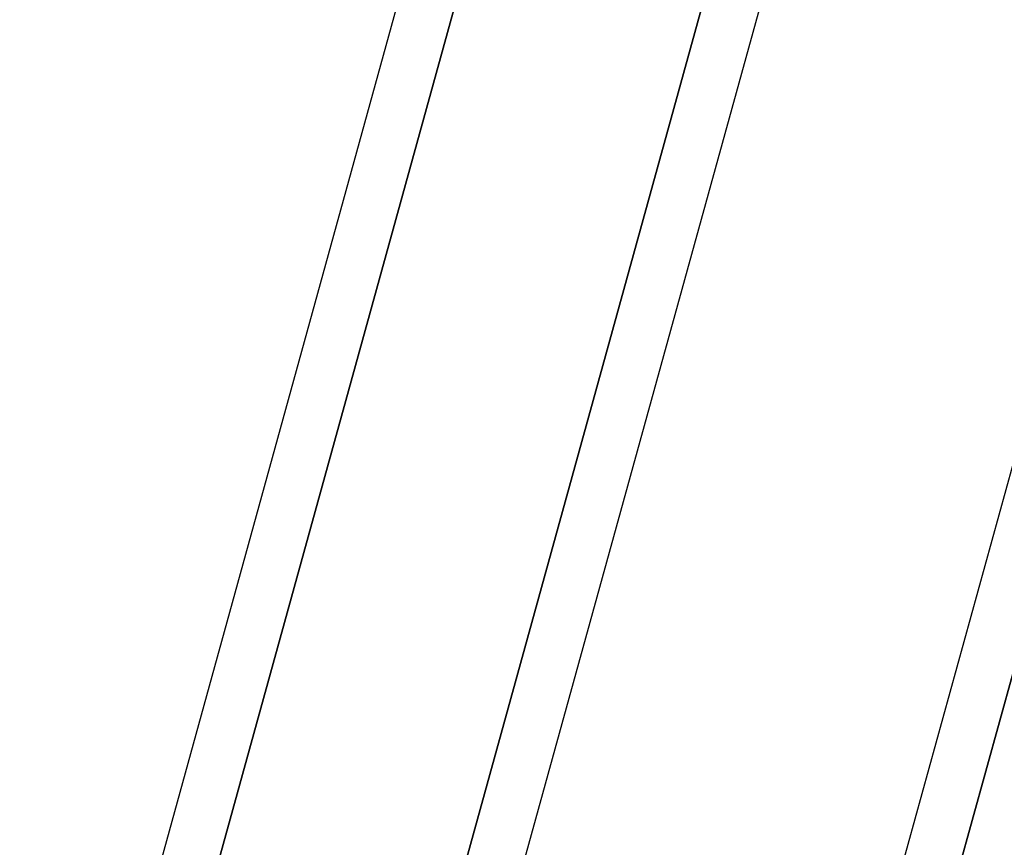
# Model space of a CAD drawing. Header units: millimetres. Extents: x -156 to 156, y -132 to 52.
# Tile 27 of 79: x -39.84 to -35.62, y -60.45 to -56.91. Entities that reach past the tile are written whole.
import ezdxf

# ---------------------------------------------------------------- set-up
doc = ezdxf.new("R2010")
doc.units = ezdxf.units.MM
doc.layers.add('MAIN-1', color=7, linetype='Continuous')

msp = doc.modelspace()

# ---------------------------------------------------------------- linework, layer by layer
at = {"layer": 'MAIN-1'}
for p, q in [((-29.3254, -24.6503), (-39.8356, -62.7012)), ((-26.1434, -24.6503), (-36.6536, -62.7012)), ((-27.976, -25.3988), (-38.4861, -63.4497)), ((-36.3219, -50.8772), (-39.6044, -62.7614)), ((-39.6044, -62.7614), (-36.3219, -50.8772)), ((-38.5482, -62.7774), (-35.2696, -50.9074)), ((-33.1482, -50.9074), (-36.4269, -62.7774)), ((-36.4269, -62.7774), (-33.1482, -50.9074)), ((-36.5897, -50.95), (-39.78, -62.5)), ((-35.2813, -50.95), (-38.4716, -62.5)), ((-35.0336, -50.95), (-38.2238, -62.5)), ((-33.4077, -50.95), (-36.598, -62.5))]:
    msp.add_line(p, q, dxfattribs=at)

doc.saveas('drawing.dxf')
